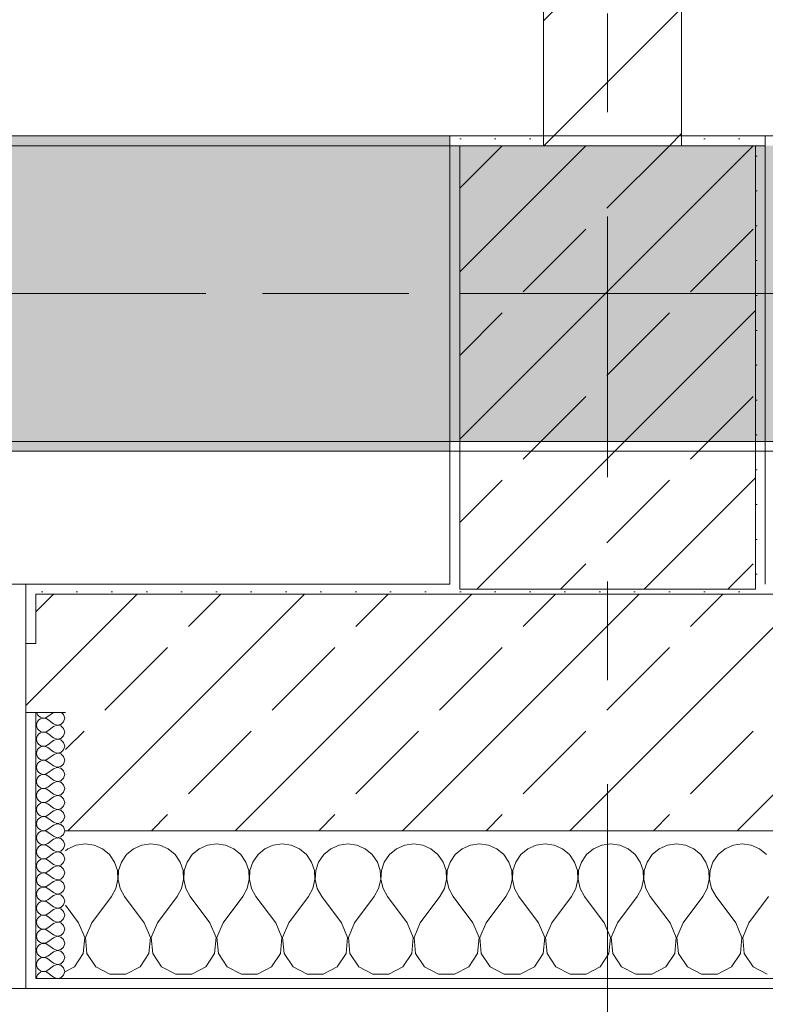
# Model space of a CAD drawing. Header units: metres. Extents: x -3.6 to 84.5, y -11 to 16.8.
# Tile 126 of 228: x 35.9 to 36.7, y -0.2 to 0.8. Entities that reach past the tile are written whole.
import ezdxf

# ---------------------------------------------------------------- set-up
doc = ezdxf.new("R2010")
doc.units = ezdxf.units.M
doc.header["$MEASUREMENT"] = 0
for name, pattern in [('Achse', [0.2, 0.1, -0.05, 0, -0.05]), ('Strichlinie doppelt', [0.546806, 0.264583, -0.105833, 0.070556, -0.105833]), ('Wipeout_Contour', [1, 0, -1])]:
    doc.linetypes.add(name, pattern=pattern)
for name, color, linetype in [('451 - Universal.Achsen Raster', 7, 'Continuous'), ('604 - Struktur.Wand Aussen', 7, 'Continuous'), ('605 - Struktur.Wand Innen', 7, 'Continuous'), ('607 - Struktur.Stütze', 7, 'Continuous'), ('608 - Struktur.Träger', 7, 'Continuous')]:
    doc.layers.add(name, color=color, linetype=linetype)
pattern_1 = [(45, (0, 0), (-0.08485281, 0.08485281), []), (45, (-0.04243, 0.04243), (-0.08485281, 0.08485281), [0.09, -0.03])]
pattern_2 = [(45, (0, 0), (-0.01767767, 0.01767767), [0, -0.025])]
pattern_3 = [(0, (0, 0), (0, 0.08660254), [0, -0.05]), (0, (0.025, 0.0433), (0, 0.08660254), [0, -0.05])]

# ---------------------------------------------------------------- blocks, each defined once
blk = doc.blocks.new('*X82')
at = {"layer": '604 - Struktur.Wand Aussen', "color": 7, "linetype": 'Continuous', "lineweight": 5}
for p, q in [((35.99089, -0.0096), (35.98248, -0.01331)), ((36, -0.00833), (35.99089, -0.0096)), ((36.00911, -0.0096), (36, -0.00833)), ((36.01752, -0.01331), (36.00911, -0.0096)), ((36.05756, -0.0096), (36.04914, -0.01331)), ((36.06667, -0.00833), (36.05756, -0.0096)), ((36.07578, -0.0096), (36.06667, -0.00833)), ((36.08419, -0.01331), (36.07578, -0.0096)), ((36.12422, -0.0096), (36.11581, -0.01331)), ((36.13333, -0.00833), (36.12422, -0.0096)), ((36.14244, -0.0096), (36.13333, -0.00833)), ((36.15086, -0.01331), (36.14244, -0.0096)), ((36.19089, -0.0096), (36.18248, -0.01331)), ((36.2, -0.00833), (36.19089, -0.0096)), ((36.20911, -0.0096), (36.2, -0.00833)), ((36.21752, -0.01331), (36.20911, -0.0096)), ((36.25756, -0.0096), (36.24914, -0.01331)), ((36.26667, -0.00833), (36.25756, -0.0096)), ((36.27578, -0.0096), (36.26667, -0.00833)), ((36.28419, -0.01331), (36.27578, -0.0096)), ((36.32422, -0.0096), (36.31581, -0.01331)), ((36.33333, -0.00833), (36.32422, -0.0096)), ((36.34244, -0.0096), (36.33333, -0.00833)), ((36.35086, -0.01331), (36.34244, -0.0096)), ((36.39089, -0.0096), (36.38248, -0.01331)), ((36.4, -0.00833), (36.39089, -0.0096)), ((36.40911, -0.0096), (36.4, -0.00833)), ((36.41752, -0.01331), (36.40911, -0.0096)), ((36.45756, -0.0096), (36.44914, -0.01331)), ((36.46667, -0.00833), (36.45756, -0.0096)), ((36.47578, -0.0096), (36.46667, -0.00833)), ((36.48419, -0.01331), (36.47578, -0.0096)), ((36.52422, -0.0096), (36.51581, -0.01331)), ((36.53333, -0.00833), (36.52422, -0.0096)), ((36.54244, -0.0096), (36.53333, -0.00833)), ((36.55086, -0.01331), (36.54244, -0.0096)), ((36.59089, -0.0096), (36.58248, -0.01331)), ((36.6, -0.00833), (36.59089, -0.0096)), ((36.60911, -0.0096), (36.6, -0.00833)), ((36.61752, -0.01331), (36.60911, -0.0096)), ((36.65756, -0.0096), (36.64914, -0.01331)), ((36.66667, -0.00833), (36.65756, -0.0096)), ((36.67578, -0.0096), (36.66667, -0.00833)), ((36.68419, -0.01331), (36.67578, -0.0096)), ((35.98248, -0.01331), (35.98, -0.01536)), ((36.02461, -0.01918), (36.01752, -0.01331)), ((36.02981, -0.02676), (36.02461, -0.01918)), ((36.04206, -0.01918), (36.03685, -0.02676)), ((36.04914, -0.01331), (36.04206, -0.01918)), ((36.09127, -0.01918), (36.08419, -0.01331)), ((36.09648, -0.02676), (36.09127, -0.01918)), ((36.10873, -0.01918), (36.10352, -0.02676)), ((36.11581, -0.01331), (36.10873, -0.01918)), ((36.15794, -0.01918), (36.15086, -0.01331)), ((36.16315, -0.02676), (36.15794, -0.01918)), ((36.17539, -0.01918), (36.17019, -0.02676)), ((36.18248, -0.01331), (36.17539, -0.01918)), ((36.22461, -0.01918), (36.21752, -0.01331)), ((36.22981, -0.02676), (36.22461, -0.01918)), ((36.24206, -0.01918), (36.23685, -0.02676)), ((36.24914, -0.01331), (36.24206, -0.01918)), ((36.29127, -0.01918), (36.28419, -0.01331)), ((36.29648, -0.02676), (36.29127, -0.01918)), ((36.30873, -0.01918), (36.30352, -0.02676)), ((36.31581, -0.01331), (36.30873, -0.01918)), ((36.35794, -0.01918), (36.35086, -0.01331)), ((36.36315, -0.02676), (36.35794, -0.01918)), ((36.37539, -0.01918), (36.37019, -0.02676)), ((36.38248, -0.01331), (36.37539, -0.01918)), ((36.42461, -0.01918), (36.41752, -0.01331)), ((36.42981, -0.02676), (36.42461, -0.01918)), ((36.44206, -0.01918), (36.43685, -0.02676)), ((36.44914, -0.01331), (36.44206, -0.01918)), ((36.49127, -0.01918), (36.48419, -0.01331)), ((36.49648, -0.02676), (36.49127, -0.01918)), ((36.50873, -0.01918), (36.50352, -0.02676)), ((36.51581, -0.01331), (36.50873, -0.01918)), ((36.55794, -0.01918), (36.55086, -0.01331)), ((36.56315, -0.02676), (36.55794, -0.01918)), ((36.57539, -0.01918), (36.57019, -0.02676)), ((36.58248, -0.01331), (36.57539, -0.01918)), ((36.62461, -0.01918), (36.61752, -0.01331)), ((36.62981, -0.02676), (36.62461, -0.01918)), ((36.64206, -0.01918), (36.63685, -0.02676)), ((36.64914, -0.01331), (36.64206, -0.01918)), ((36.69127, -0.01918), (36.68419, -0.01331)), ((36.03275, -0.03547), (36.02981, -0.02676)), ((36.03685, -0.02676), (36.03391, -0.03547)), ((36.09942, -0.03547), (36.09648, -0.02676)), ((36.10352, -0.02676), (36.10058, -0.03547)), ((36.16609, -0.03547), (36.16315, -0.02676)), ((36.17019, -0.02676), (36.16725, -0.03547)), ((36.23275, -0.03547), (36.22981, -0.02676)), ((36.23685, -0.02676), (36.23391, -0.03547)), ((36.29942, -0.03547), (36.29648, -0.02676)), ((36.30352, -0.02676), (36.30058, -0.03547)), ((36.36609, -0.03547), (36.36315, -0.02676)), ((36.37019, -0.02676), (36.36725, -0.03547)), ((36.43275, -0.03547), (36.42981, -0.02676)), ((36.43685, -0.02676), (36.43391, -0.03547)), ((36.49942, -0.03547), (36.49648, -0.02676)), ((36.50352, -0.02676), (36.50058, -0.03547)), ((36.56609, -0.03547), (36.56315, -0.02676)), ((36.57019, -0.02676), (36.56725, -0.03547)), ((36.63275, -0.03547), (36.62981, -0.02676)), ((36.63685, -0.02676), (36.63391, -0.03547)), ((36.0332, -0.04466), (36.03275, -0.03547)), ((36.03391, -0.03547), (36.03347, -0.04466)), ((36.09987, -0.04466), (36.09942, -0.03547)), ((36.10058, -0.03547), (36.10013, -0.04466)), ((36.16653, -0.04466), (36.16609, -0.03547)), ((36.16725, -0.03547), (36.1668, -0.04466)), ((36.2332, -0.04466), (36.23275, -0.03547)), ((36.23391, -0.03547), (36.23347, -0.04466)), ((36.29987, -0.04466), (36.29942, -0.03547)), ((36.30058, -0.03547), (36.30013, -0.04466)), ((36.36653, -0.04466), (36.36609, -0.03547)), ((36.36725, -0.03547), (36.3668, -0.04466)), ((36.4332, -0.04466), (36.43275, -0.03547)), ((36.43391, -0.03547), (36.43347, -0.04466)), ((36.49987, -0.04466), (36.49942, -0.03547)), ((36.50058, -0.03547), (36.50013, -0.04466)), ((36.56653, -0.04466), (36.56609, -0.03547)), ((36.56725, -0.03547), (36.5668, -0.04466)), ((36.6332, -0.04466), (36.63275, -0.03547)), ((36.63391, -0.03547), (36.63347, -0.04466)), ((36.03112, -0.05362), (36.0332, -0.04466)), ((36.03347, -0.04466), (36.03555, -0.05362)), ((36.09778, -0.05362), (36.09987, -0.04466)), ((36.10013, -0.04466), (36.10222, -0.05362)), ((36.16445, -0.05362), (36.16653, -0.04466)), ((36.1668, -0.04466), (36.16888, -0.05362)), ((36.23112, -0.05362), (36.2332, -0.04466)), ((36.23347, -0.04466), (36.23555, -0.05362)), ((36.29778, -0.05362), (36.29987, -0.04466)), ((36.30013, -0.04466), (36.30222, -0.05362)), ((36.36445, -0.05362), (36.36653, -0.04466)), ((36.3668, -0.04466), (36.36888, -0.05362)), ((36.43112, -0.05362), (36.4332, -0.04466)), ((36.43347, -0.04466), (36.43555, -0.05362)), ((36.49778, -0.05362), (36.49987, -0.04466)), ((36.50013, -0.04466), (36.50222, -0.05362)), ((36.56445, -0.05362), (36.56653, -0.04466)), ((36.5668, -0.04466), (36.56888, -0.05362)), ((36.63112, -0.05362), (36.6332, -0.04466)), ((36.63347, -0.04466), (36.63555, -0.05362)), ((36.02667, -0.06167), (36.03112, -0.05362)), ((36.03555, -0.05362), (36.04, -0.06167)), ((36.09333, -0.06167), (36.09778, -0.05362)), ((36.10222, -0.05362), (36.10667, -0.06167)), ((36.16, -0.06167), (36.16445, -0.05362)), ((36.16888, -0.05362), (36.17333, -0.06167)), ((36.22667, -0.06167), (36.23112, -0.05362)), ((36.23555, -0.05362), (36.24, -0.06167)), ((36.29333, -0.06167), (36.29778, -0.05362)), ((36.30222, -0.05362), (36.30667, -0.06167)), ((36.36, -0.06167), (36.36445, -0.05362)), ((36.36888, -0.05362), (36.37333, -0.06167)), ((36.42667, -0.06167), (36.43112, -0.05362)), ((36.43555, -0.05362), (36.44, -0.06167)), ((36.49333, -0.06167), (36.49778, -0.05362)), ((36.50222, -0.05362), (36.50667, -0.06167)), ((36.56, -0.06167), (36.56445, -0.05362)), ((36.56888, -0.05362), (36.57333, -0.06167)), ((36.62667, -0.06167), (36.63112, -0.05362)), ((36.63555, -0.05362), (36.64, -0.06167)), ((36.00667, -0.08833), (36.02667, -0.06167)), ((36.06, -0.08833), (36.04, -0.06167)), ((36.07333, -0.08833), (36.09333, -0.06167)), ((36.12667, -0.08833), (36.10667, -0.06167)), ((36.14, -0.08833), (36.16, -0.06167)), ((36.19333, -0.08833), (36.17333, -0.06167)), ((36.20667, -0.08833), (36.22667, -0.06167)), ((36.26, -0.08833), (36.24, -0.06167)), ((36.27333, -0.08833), (36.29333, -0.06167)), ((36.32667, -0.08833), (36.30667, -0.06167)), ((36.34, -0.08833), (36.36, -0.06167)), ((36.39333, -0.08833), (36.37333, -0.06167)), ((36.40667, -0.08833), (36.42667, -0.06167)), ((36.46, -0.08833), (36.44, -0.06167)), ((36.47333, -0.08833), (36.49333, -0.06167)), ((36.52667, -0.08833), (36.50667, -0.06167)), ((36.54, -0.08833), (36.56, -0.06167)), ((36.59333, -0.08833), (36.57333, -0.06167)), ((36.60667, -0.08833), (36.62667, -0.06167)), ((36.66, -0.08833), (36.64, -0.06167)), ((36.67333, -0.08833), (36.69333, -0.06167)), ((35.99333, -0.08833), (35.98, -0.07056)), ((35.99962, -0.1033), (35.99333, -0.08833)), ((36.00667, -0.08833), (36.00038, -0.1033)), ((36.06629, -0.1033), (36.06, -0.08833)), ((36.07333, -0.08833), (36.06705, -0.1033)), ((36.13295, -0.1033), (36.12667, -0.08833)), ((36.14, -0.08833), (36.13371, -0.1033)), ((36.19962, -0.1033), (36.19333, -0.08833)), ((36.20667, -0.08833), (36.20038, -0.1033)), ((36.26629, -0.1033), (36.26, -0.08833)), ((36.27333, -0.08833), (36.26705, -0.1033)), ((36.33295, -0.1033), (36.32667, -0.08833)), ((36.34, -0.08833), (36.33371, -0.1033)), ((36.39962, -0.1033), (36.39333, -0.08833)), ((36.40667, -0.08833), (36.40038, -0.1033)), ((36.46629, -0.1033), (36.46, -0.08833)), ((36.47333, -0.08833), (36.46705, -0.1033)), ((36.53295, -0.1033), (36.52667, -0.08833)), ((36.54, -0.08833), (36.53371, -0.1033)), ((36.59962, -0.1033), (36.59333, -0.08833)), ((36.60667, -0.08833), (36.60038, -0.1033)), ((36.66629, -0.1033), (36.66, -0.08833)), ((36.67333, -0.08833), (36.66705, -0.1033)), ((35.99808, -0.11947), (35.99962, -0.1033)), ((36.00038, -0.1033), (36.00192, -0.11947)), ((36.06475, -0.11947), (36.06629, -0.1033)), ((36.06705, -0.1033), (36.06858, -0.11947)), ((36.13142, -0.11947), (36.13295, -0.1033)), ((36.13371, -0.1033), (36.13525, -0.11947)), ((36.19808, -0.11947), (36.19962, -0.1033)), ((36.20038, -0.1033), (36.20192, -0.11947)), ((36.26475, -0.11947), (36.26629, -0.1033)), ((36.26705, -0.1033), (36.26858, -0.11947)), ((36.33142, -0.11947), (36.33295, -0.1033)), ((36.33371, -0.1033), (36.33525, -0.11947)), ((36.39808, -0.11947), (36.39962, -0.1033)), ((36.40038, -0.1033), (36.40192, -0.11947)), ((36.46475, -0.11947), (36.46629, -0.1033)), ((36.46705, -0.1033), (36.46858, -0.11947)), ((36.53142, -0.11947), (36.53295, -0.1033)), ((36.53371, -0.1033), (36.53525, -0.11947)), ((36.59808, -0.11947), (36.59962, -0.1033)), ((36.60038, -0.1033), (36.60192, -0.11947)), ((36.66475, -0.11947), (36.66629, -0.1033)), ((36.66705, -0.1033), (36.66858, -0.11947)), ((35.9891, -0.13299), (35.99808, -0.11947)), ((36.00192, -0.11947), (36.0109, -0.13299)), ((36.05576, -0.13299), (36.06475, -0.11947)), ((36.06858, -0.11947), (36.07757, -0.13299)), ((36.12243, -0.13299), (36.13142, -0.11947)), ((36.13525, -0.11947), (36.14424, -0.13299)), ((36.1891, -0.13299), (36.19808, -0.11947)), ((36.20192, -0.11947), (36.2109, -0.13299)), ((36.25576, -0.13299), (36.26475, -0.11947)), ((36.26858, -0.11947), (36.27757, -0.13299)), ((36.32243, -0.13299), (36.33142, -0.11947)), ((36.33525, -0.11947), (36.34424, -0.13299)), ((36.3891, -0.13299), (36.39808, -0.11947)), ((36.40192, -0.11947), (36.4109, -0.13299)), ((36.45576, -0.13299), (36.46475, -0.11947)), ((36.46858, -0.11947), (36.47757, -0.13299)), ((36.52243, -0.13299), (36.53142, -0.11947)), ((36.53525, -0.11947), (36.54424, -0.13299)), ((36.5891, -0.13299), (36.59808, -0.11947)), ((36.60192, -0.11947), (36.6109, -0.13299)), ((36.65576, -0.13299), (36.66475, -0.11947)), ((36.66858, -0.11947), (36.67757, -0.13299)), ((35.98, -0.13787), (35.9891, -0.13299)), ((36.0109, -0.13299), (36.02521, -0.14066)), ((36.04145, -0.14066), (36.05576, -0.13299)), ((36.07757, -0.13299), (36.09188, -0.14066)), ((36.10812, -0.14066), (36.12243, -0.13299)), ((36.14424, -0.13299), (36.15855, -0.14066)), ((36.17479, -0.14066), (36.1891, -0.13299)), ((36.2109, -0.13299), (36.22521, -0.14066)), ((36.24145, -0.14066), (36.25576, -0.13299)), ((36.27757, -0.13299), (36.29188, -0.14066)), ((36.30812, -0.14066), (36.32243, -0.13299)), ((36.34424, -0.13299), (36.35855, -0.14066)), ((36.37479, -0.14066), (36.3891, -0.13299)), ((36.4109, -0.13299), (36.42521, -0.14066)), ((36.44145, -0.14066), (36.45576, -0.13299)), ((36.47757, -0.13299), (36.49188, -0.14066)), ((36.50812, -0.14066), (36.52243, -0.13299)), ((36.54424, -0.13299), (36.55855, -0.14066)), ((36.57479, -0.14066), (36.5891, -0.13299)), ((36.6109, -0.13299), (36.62521, -0.14066)), ((36.64145, -0.14066), (36.65576, -0.13299)), ((36.67757, -0.13299), (36.69188, -0.14066)), ((36.02521, -0.14066), (36.04145, -0.14066)), ((36.09188, -0.14066), (36.10812, -0.14066)), ((36.15855, -0.14066), (36.17479, -0.14066)), ((36.22521, -0.14066), (36.24145, -0.14066)), ((36.29188, -0.14066), (36.30812, -0.14066)), ((36.35855, -0.14066), (36.37479, -0.14066)), ((36.42521, -0.14066), (36.44145, -0.14066)), ((36.49188, -0.14066), (36.50812, -0.14066)), ((36.55855, -0.14066), (36.57479, -0.14066)), ((36.62521, -0.14066), (36.64145, -0.14066))]:
    blk.add_line(p, q, dxfattribs=at)
blk = doc.blocks.new('*X97')
at = {"layer": '604 - Struktur.Wand Aussen', "color": 7, "linetype": 'Continuous', "lineweight": 5}
for p, q in [((35.95091, 0.125), (35.95099, 0.12448)), ((35.95099, 0.12448), (35.95178, 0.12267)), ((35.95178, 0.12267), (35.95304, 0.12116)), ((35.95304, 0.12116), (35.95466, 0.12004)), ((35.95466, 0.12004), (35.95653, 0.11941)), ((35.96042, 0.11976), (35.96214, 0.12071)), ((35.96786, 0.125), (35.96214, 0.12071)), ((35.97822, 0.12304), (35.97608, 0.125)), ((35.97929, 0.11929), (35.97822, 0.12304)), ((35.95099, 0.11409), (35.95071, 0.11214)), ((35.95071, 0.11214), (35.95099, 0.11019)), ((35.95178, 0.1159), (35.95099, 0.11409)), ((35.95099, 0.11019), (35.95178, 0.10839)), ((35.95304, 0.11742), (35.95178, 0.1159)), ((35.95466, 0.11853), (35.95304, 0.11742)), ((35.95653, 0.11916), (35.95466, 0.11853)), ((35.95653, 0.11941), (35.9585, 0.11931)), ((35.9585, 0.11926), (35.95653, 0.11916)), ((35.9585, 0.11931), (35.96042, 0.11976)), ((35.96042, 0.11881), (35.9585, 0.11926)), ((35.96214, 0.11786), (35.96042, 0.11881)), ((35.96786, 0.11357), (35.96214, 0.11786)), ((35.96786, 0.11071), (35.96214, 0.10643)), ((35.96786, 0.11357), (35.9715, 0.11217)), ((35.9715, 0.11211), (35.96786, 0.11071)), ((35.9715, 0.11217), (35.97534, 0.1129)), ((35.97534, 0.11139), (35.9715, 0.11211)), ((35.97534, 0.1129), (35.97822, 0.11553)), ((35.97822, 0.10876), (35.97534, 0.11139)), ((35.97822, 0.11553), (35.97929, 0.11929)), ((35.95178, 0.10161), (35.95099, 0.09981)), ((35.95178, 0.10839), (35.95304, 0.10687)), ((35.95304, 0.10313), (35.95178, 0.10161)), ((35.95304, 0.10687), (35.95466, 0.10575)), ((35.95466, 0.10425), (35.95304, 0.10313)), ((35.95466, 0.10575), (35.95653, 0.10512)), ((35.95653, 0.10488), (35.95466, 0.10425)), ((35.95653, 0.10512), (35.9585, 0.10503)), ((35.9585, 0.10497), (35.95653, 0.10488)), ((35.9585, 0.10503), (35.96042, 0.10547)), ((35.96042, 0.10453), (35.9585, 0.10497)), ((35.96042, 0.10547), (35.96214, 0.10643)), ((35.96214, 0.10357), (35.96042, 0.10453)), ((35.96786, 0.09929), (35.96214, 0.10357)), ((35.97534, 0.09861), (35.97822, 0.10124)), ((35.97929, 0.105), (35.97822, 0.10876)), ((35.97822, 0.10124), (35.97929, 0.105)), ((35.95099, 0.09981), (35.95071, 0.09786)), ((35.95071, 0.09786), (35.95099, 0.09591)), ((35.95099, 0.09591), (35.95178, 0.0941)), ((35.95178, 0.0941), (35.95304, 0.09258)), ((35.95304, 0.09258), (35.95466, 0.09147)), ((35.95466, 0.08996), (35.95304, 0.08884)), ((35.95466, 0.09147), (35.95653, 0.09084)), ((35.95653, 0.09059), (35.95466, 0.08996)), ((35.95653, 0.09084), (35.9585, 0.09074)), ((35.9585, 0.09069), (35.95653, 0.09059)), ((35.9585, 0.09074), (35.96042, 0.09119)), ((35.96042, 0.09024), (35.9585, 0.09069)), ((35.96042, 0.09119), (35.96214, 0.09214)), ((35.96214, 0.08929), (35.96042, 0.09024)), ((35.96786, 0.09643), (35.96214, 0.09214)), ((35.96786, 0.09929), (35.9715, 0.09789)), ((35.9715, 0.09783), (35.96786, 0.09643)), ((35.9715, 0.09789), (35.97534, 0.09861)), ((35.97534, 0.0971), (35.9715, 0.09783)), ((35.97822, 0.09447), (35.97534, 0.0971)), ((35.97929, 0.09071), (35.97822, 0.09447)), ((35.97822, 0.08696), (35.97929, 0.09071)), ((35.95099, 0.08552), (35.95071, 0.08357)), ((35.95071, 0.08357), (35.95099, 0.08162)), ((35.95178, 0.08733), (35.95099, 0.08552)), ((35.95099, 0.08162), (35.95178, 0.07982)), ((35.95304, 0.08884), (35.95178, 0.08733)), ((35.96786, 0.085), (35.96214, 0.08929)), ((35.96786, 0.08214), (35.96214, 0.07786)), ((35.96786, 0.085), (35.9715, 0.0836)), ((35.9715, 0.08354), (35.96786, 0.08214)), ((35.9715, 0.0836), (35.97534, 0.08433)), ((35.97534, 0.08282), (35.9715, 0.08354)), ((35.97534, 0.08433), (35.97822, 0.08696)), ((35.97822, 0.08018), (35.97534, 0.08282)), ((35.97929, 0.07643), (35.97822, 0.08018)), ((35.95099, 0.07124), (35.95071, 0.06929)), ((35.95178, 0.07304), (35.95099, 0.07124)), ((35.95178, 0.07982), (35.95304, 0.0783)), ((35.95304, 0.07456), (35.95178, 0.07304)), ((35.95304, 0.0783), (35.95466, 0.07718)), ((35.95466, 0.07567), (35.95304, 0.07456)), ((35.95466, 0.07718), (35.95653, 0.07655)), ((35.95653, 0.0763), (35.95466, 0.07567)), ((35.95653, 0.07655), (35.9585, 0.07646)), ((35.9585, 0.0764), (35.95653, 0.0763)), ((35.9585, 0.07646), (35.96042, 0.0769)), ((35.96042, 0.07595), (35.9585, 0.0764)), ((35.96042, 0.0769), (35.96214, 0.07786)), ((35.96214, 0.075), (35.96042, 0.07595)), ((35.96786, 0.07071), (35.96214, 0.075)), ((35.96786, 0.07071), (35.9715, 0.06931)), ((35.9715, 0.06931), (35.97534, 0.07004)), ((35.97534, 0.07004), (35.97822, 0.07267)), ((35.97822, 0.07267), (35.97929, 0.07643)), ((35.95071, 0.06929), (35.95099, 0.06733)), ((35.95099, 0.06733), (35.95178, 0.06553)), ((35.95178, 0.06553), (35.95304, 0.06401)), ((35.95304, 0.06027), (35.95178, 0.05876)), ((35.95304, 0.06401), (35.95466, 0.0629)), ((35.95466, 0.06139), (35.95304, 0.06027)), ((35.95466, 0.0629), (35.95653, 0.06227)), ((35.95653, 0.06202), (35.95466, 0.06139)), ((35.95653, 0.06227), (35.9585, 0.06217)), ((35.9585, 0.06211), (35.95653, 0.06202)), ((35.9585, 0.06217), (35.96042, 0.06262)), ((35.96042, 0.06167), (35.9585, 0.06211)), ((35.96042, 0.06262), (35.96214, 0.06357)), ((35.96214, 0.06071), (35.96042, 0.06167)), ((35.96786, 0.06786), (35.96214, 0.06357)), ((35.96786, 0.05643), (35.96214, 0.06071)), ((35.9715, 0.06926), (35.96786, 0.06786)), ((35.97534, 0.06853), (35.9715, 0.06926)), ((35.97822, 0.0659), (35.97534, 0.06853)), ((35.97929, 0.06214), (35.97822, 0.0659)), ((35.97822, 0.05839), (35.97929, 0.06214)), ((35.95099, 0.05695), (35.95071, 0.055)), ((35.95071, 0.055), (35.95099, 0.05305)), ((35.95178, 0.05876), (35.95099, 0.05695)), ((35.95099, 0.05305), (35.95178, 0.05124)), ((35.95178, 0.05124), (35.95304, 0.04973)), ((35.96786, 0.05357), (35.96214, 0.04929)), ((35.96786, 0.05643), (35.9715, 0.05503)), ((35.9715, 0.05497), (35.96786, 0.05357)), ((35.9715, 0.05503), (35.97534, 0.05575)), ((35.97534, 0.05425), (35.9715, 0.05497)), ((35.97534, 0.05575), (35.97822, 0.05839)), ((35.97822, 0.05161), (35.97534, 0.05425)), ((35.97929, 0.04786), (35.97822, 0.05161)), ((35.95099, 0.04267), (35.95071, 0.04071)), ((35.95071, 0.04071), (35.95099, 0.03876)), ((35.95178, 0.04447), (35.95099, 0.04267)), ((35.95304, 0.04599), (35.95178, 0.04447)), ((35.95304, 0.04973), (35.95466, 0.04861)), ((35.95466, 0.0471), (35.95304, 0.04599)), ((35.95466, 0.04861), (35.95653, 0.04798)), ((35.95653, 0.04773), (35.95466, 0.0471)), ((35.95653, 0.04798), (35.9585, 0.04789)), ((35.9585, 0.04783), (35.95653, 0.04773)), ((35.9585, 0.04789), (35.96042, 0.04833)), ((35.96042, 0.04738), (35.9585, 0.04783)), ((35.96042, 0.04833), (35.96214, 0.04929)), ((35.96214, 0.04643), (35.96042, 0.04738)), ((35.96786, 0.04214), (35.96214, 0.04643)), ((35.96786, 0.04214), (35.9715, 0.04074)), ((35.9715, 0.04069), (35.96786, 0.03929)), ((35.9715, 0.04074), (35.97534, 0.04147)), ((35.97534, 0.03996), (35.9715, 0.04069)), ((35.97534, 0.04147), (35.97822, 0.0441)), ((35.97822, 0.03733), (35.97534, 0.03996)), ((35.97822, 0.0441), (35.97929, 0.04786)), ((35.95099, 0.03876), (35.95178, 0.03696)), ((35.95178, 0.03018), (35.95099, 0.02838)), ((35.95178, 0.03696), (35.95304, 0.03544)), ((35.95304, 0.0317), (35.95178, 0.03018)), ((35.95304, 0.03544), (35.95466, 0.03433)), ((35.95466, 0.03282), (35.95304, 0.0317)), ((35.95466, 0.03433), (35.95653, 0.0337)), ((35.95653, 0.03345), (35.95466, 0.03282)), ((35.95653, 0.0337), (35.9585, 0.0336)), ((35.9585, 0.03354), (35.95653, 0.03345)), ((35.9585, 0.0336), (35.96042, 0.03405)), ((35.96042, 0.0331), (35.9585, 0.03354)), ((35.96042, 0.03405), (35.96214, 0.035)), ((35.96214, 0.03214), (35.96042, 0.0331)), ((35.96786, 0.03929), (35.96214, 0.035)), ((35.96786, 0.02786), (35.96214, 0.03214)), ((35.97929, 0.03357), (35.97822, 0.03733)), ((35.97822, 0.02982), (35.97929, 0.03357)), ((35.95099, 0.02838), (35.95071, 0.02643)), ((35.95071, 0.02643), (35.95099, 0.02448)), ((35.95099, 0.02448), (35.95178, 0.02267)), ((35.95178, 0.02267), (35.95304, 0.02116)), ((35.95304, 0.02116), (35.95466, 0.02004)), ((35.95466, 0.02004), (35.95653, 0.01941)), ((35.96042, 0.01976), (35.96214, 0.02071)), ((35.96786, 0.025), (35.96214, 0.02071)), ((35.96786, 0.02786), (35.9715, 0.02646)), ((35.9715, 0.0264), (35.96786, 0.025)), ((35.9715, 0.02646), (35.97534, 0.02718)), ((35.97534, 0.02567), (35.9715, 0.0264)), ((35.97534, 0.02718), (35.97822, 0.02982)), ((35.97822, 0.02304), (35.97534, 0.02567)), ((35.97929, 0.01929), (35.97822, 0.02304)), ((35.95099, 0.01409), (35.95071, 0.01214)), ((35.95071, 0.01214), (35.95099, 0.01019)), ((35.95178, 0.0159), (35.95099, 0.01409)), ((35.95099, 0.01019), (35.95178, 0.00839)), ((35.95304, 0.01742), (35.95178, 0.0159)), ((35.95466, 0.01853), (35.95304, 0.01742)), ((35.95653, 0.01916), (35.95466, 0.01853)), ((35.95653, 0.01941), (35.9585, 0.01931)), ((35.9585, 0.01926), (35.95653, 0.01916)), ((35.9585, 0.01931), (35.96042, 0.01976)), ((35.96042, 0.01881), (35.9585, 0.01926)), ((35.96214, 0.01786), (35.96042, 0.01881)), ((35.96786, 0.01357), (35.96214, 0.01786)), ((35.96786, 0.01071), (35.96214, 0.00643)), ((35.96786, 0.01357), (35.9715, 0.01217)), ((35.9715, 0.01211), (35.96786, 0.01071)), ((35.9715, 0.01217), (35.97534, 0.0129)), ((35.97534, 0.01139), (35.9715, 0.01211)), ((35.97534, 0.0129), (35.97822, 0.01553)), ((35.97822, 0.00876), (35.97534, 0.01139)), ((35.97822, 0.01553), (35.97929, 0.01929)), ((35.95178, 0.00161), (35.95099, -0.00019)), ((35.95178, 0.00839), (35.95304, 0.00687)), ((35.95304, 0.00313), (35.95178, 0.00161)), ((35.95304, 0.00687), (35.95466, 0.00575)), ((35.95466, 0.00425), (35.95304, 0.00313)), ((35.95466, 0.00575), (35.95653, 0.00512)), ((35.95653, 0.00488), (35.95466, 0.00425)), ((35.95653, 0.00512), (35.9585, 0.00503)), ((35.9585, 0.00497), (35.95653, 0.00488)), ((35.9585, 0.00503), (35.96042, 0.00547)), ((35.96042, 0.00453), (35.9585, 0.00497)), ((35.96042, 0.00547), (35.96214, 0.00643)), ((35.96214, 0.00357), (35.96042, 0.00453)), ((35.96786, -0.00071), (35.96214, 0.00357)), ((35.97534, -0.00139), (35.97822, 0.00124)), ((35.97929, 0.005), (35.97822, 0.00876)), ((35.97822, 0.00124), (35.97929, 0.005)), ((35.95099, -0.00019), (35.95071, -0.00214)), ((35.95071, -0.00214), (35.95099, -0.00409)), ((35.95099, -0.00409), (35.95178, -0.0059)), ((35.95178, -0.0059), (35.95304, -0.00742)), ((35.95304, -0.00742), (35.95466, -0.00853)), ((35.95466, -0.00853), (35.95653, -0.00916)), ((35.95653, -0.00941), (35.95466, -0.01004)), ((35.95653, -0.00916), (35.9585, -0.00926)), ((35.9585, -0.00931), (35.95653, -0.00941)), ((35.9585, -0.00926), (35.96042, -0.00881)), ((35.96042, -0.00976), (35.9585, -0.00931)), ((35.96042, -0.00881), (35.96214, -0.00786)), ((35.96214, -0.01071), (35.96042, -0.00976)), ((35.96786, -0.00357), (35.96214, -0.00786)), ((35.96786, -0.00071), (35.9715, -0.00211)), ((35.9715, -0.00217), (35.96786, -0.00357)), ((35.9715, -0.00211), (35.97534, -0.00139)), ((35.97534, -0.0029), (35.9715, -0.00217)), ((35.97822, -0.00553), (35.97534, -0.0029)), ((35.97929, -0.00929), (35.97822, -0.00553)), ((35.97822, -0.01304), (35.97929, -0.00929)), ((35.95099, -0.01448), (35.95071, -0.01643)), ((35.95071, -0.01643), (35.95099, -0.01838)), ((35.95178, -0.01267), (35.95099, -0.01448)), ((35.95099, -0.01838), (35.95178, -0.02018)), ((35.95304, -0.01116), (35.95178, -0.01267)), ((35.95466, -0.01004), (35.95304, -0.01116)), ((35.96786, -0.015), (35.96214, -0.01071)), ((35.96786, -0.01786), (35.96214, -0.02214)), ((35.96786, -0.015), (35.9715, -0.0164)), ((35.9715, -0.01646), (35.96786, -0.01786)), ((35.9715, -0.0164), (35.97534, -0.01567)), ((35.97534, -0.01718), (35.9715, -0.01646)), ((35.97534, -0.01567), (35.97822, -0.01304)), ((35.97822, -0.01982), (35.97534, -0.01718)), ((35.97929, -0.02357), (35.97822, -0.01982)), ((35.95099, -0.02876), (35.95071, -0.03071)), ((35.95178, -0.02696), (35.95099, -0.02876)), ((35.95178, -0.02018), (35.95304, -0.0217)), ((35.95304, -0.02544), (35.95178, -0.02696)), ((35.95304, -0.0217), (35.95466, -0.02282)), ((35.95466, -0.02433), (35.95304, -0.02544)), ((35.95466, -0.02282), (35.95653, -0.02345)), ((35.95653, -0.0237), (35.95466, -0.02433)), ((35.95653, -0.02345), (35.9585, -0.02354)), ((35.9585, -0.0236), (35.95653, -0.0237)), ((35.9585, -0.02354), (35.96042, -0.0231)), ((35.96042, -0.02405), (35.9585, -0.0236)), ((35.96042, -0.0231), (35.96214, -0.02214)), ((35.96214, -0.025), (35.96042, -0.02405)), ((35.96786, -0.02929), (35.96214, -0.025)), ((35.96786, -0.02929), (35.9715, -0.03069)), ((35.9715, -0.03069), (35.97534, -0.02996)), ((35.97534, -0.02996), (35.97822, -0.02733)), ((35.97822, -0.02733), (35.97929, -0.02357)), ((35.95071, -0.03071), (35.95099, -0.03267)), ((35.95099, -0.03267), (35.95178, -0.03447)), ((35.95178, -0.03447), (35.95304, -0.03599)), ((35.95304, -0.03973), (35.95178, -0.04124)), ((35.95304, -0.03599), (35.95466, -0.0371)), ((35.95466, -0.03861), (35.95304, -0.03973)), ((35.95466, -0.0371), (35.95653, -0.03773)), ((35.95653, -0.03798), (35.95466, -0.03861)), ((35.95653, -0.03773), (35.9585, -0.03783)), ((35.9585, -0.03789), (35.95653, -0.03798)), ((35.9585, -0.03783), (35.96042, -0.03738)), ((35.96042, -0.03833), (35.9585, -0.03789)), ((35.96042, -0.03738), (35.96214, -0.03643)), ((35.96214, -0.03929), (35.96042, -0.03833)), ((35.96786, -0.03214), (35.96214, -0.03643)), ((35.96786, -0.04357), (35.96214, -0.03929)), ((35.9715, -0.03074), (35.96786, -0.03214)), ((35.97534, -0.03147), (35.9715, -0.03074)), ((35.97822, -0.0341), (35.97534, -0.03147)), ((35.97929, -0.03786), (35.97822, -0.0341)), ((35.97822, -0.04161), (35.97929, -0.03786)), ((35.95099, -0.04305), (35.95071, -0.045)), ((35.95071, -0.045), (35.95099, -0.04695)), ((35.95178, -0.04124), (35.95099, -0.04305)), ((35.95099, -0.04695), (35.95178, -0.04876)), ((35.95178, -0.04876), (35.95304, -0.05027)), ((35.96786, -0.04643), (35.96214, -0.05071)), ((35.96786, -0.04357), (35.9715, -0.04497)), ((35.9715, -0.04503), (35.96786, -0.04643)), ((35.9715, -0.04497), (35.97534, -0.04425)), ((35.97534, -0.04575), (35.9715, -0.04503)), ((35.97534, -0.04425), (35.97822, -0.04161)), ((35.97822, -0.04839), (35.97534, -0.04575)), ((35.97929, -0.05214), (35.97822, -0.04839)), ((35.95099, -0.05733), (35.95071, -0.05929)), ((35.95071, -0.05929), (35.95099, -0.06124)), ((35.95178, -0.05553), (35.95099, -0.05733)), ((35.95304, -0.05401), (35.95178, -0.05553)), ((35.95304, -0.05027), (35.95466, -0.05139)), ((35.95466, -0.0529), (35.95304, -0.05401)), ((35.95466, -0.05139), (35.95653, -0.05202)), ((35.95653, -0.05227), (35.95466, -0.0529)), ((35.95653, -0.05202), (35.9585, -0.05211)), ((35.9585, -0.05217), (35.95653, -0.05227)), ((35.9585, -0.05211), (35.96042, -0.05167)), ((35.96042, -0.05262), (35.9585, -0.05217)), ((35.96042, -0.05167), (35.96214, -0.05071)), ((35.96214, -0.05357), (35.96042, -0.05262)), ((35.96786, -0.05786), (35.96214, -0.05357)), ((35.96786, -0.05786), (35.9715, -0.05926)), ((35.9715, -0.05931), (35.96786, -0.06071)), ((35.9715, -0.05926), (35.97534, -0.05853)), ((35.97534, -0.06004), (35.9715, -0.05931)), ((35.97534, -0.05853), (35.97822, -0.0559)), ((35.97822, -0.0559), (35.97929, -0.05214)), ((35.95099, -0.06124), (35.95178, -0.06304)), ((35.95178, -0.06982), (35.95099, -0.07162)), ((35.95178, -0.06304), (35.95304, -0.06456)), ((35.95304, -0.0683), (35.95178, -0.06982)), ((35.95304, -0.06456), (35.95466, -0.06567)), ((35.95466, -0.06718), (35.95304, -0.0683)), ((35.95466, -0.06567), (35.95653, -0.0663)), ((35.95653, -0.06655), (35.95466, -0.06718)), ((35.95653, -0.0663), (35.9585, -0.0664)), ((35.9585, -0.06646), (35.95653, -0.06655)), ((35.9585, -0.0664), (35.96042, -0.06595)), ((35.96042, -0.0669), (35.9585, -0.06646)), ((35.96042, -0.06595), (35.96214, -0.065)), ((35.96214, -0.06786), (35.96042, -0.0669)), ((35.96786, -0.06071), (35.96214, -0.065)), ((35.96786, -0.07214), (35.96214, -0.06786)), ((35.97822, -0.06267), (35.97534, -0.06004)), ((35.97929, -0.06643), (35.97822, -0.06267)), ((35.97822, -0.07018), (35.97929, -0.06643)), ((35.95099, -0.07162), (35.95071, -0.07357)), ((35.95071, -0.07357), (35.95099, -0.07552)), ((35.95099, -0.07552), (35.95178, -0.07733)), ((35.95178, -0.07733), (35.95304, -0.07884)), ((35.95304, -0.07884), (35.95466, -0.07996)), ((35.96042, -0.08024), (35.96214, -0.07929)), ((35.96786, -0.075), (35.96214, -0.07929)), ((35.96786, -0.07214), (35.9715, -0.07354)), ((35.9715, -0.0736), (35.96786, -0.075)), ((35.9715, -0.07354), (35.97534, -0.07282)), ((35.97534, -0.07433), (35.9715, -0.0736)), ((35.97534, -0.07282), (35.97822, -0.07018)), ((35.97822, -0.07696), (35.97534, -0.07433)), ((35.97929, -0.08071), (35.97822, -0.07696)), ((35.95099, -0.08591), (35.95071, -0.08786)), ((35.95071, -0.08786), (35.95099, -0.08981)), ((35.95178, -0.0841), (35.95099, -0.08591)), ((35.95099, -0.08981), (35.95178, -0.09161)), ((35.95304, -0.08258), (35.95178, -0.0841)), ((35.95466, -0.08147), (35.95304, -0.08258)), ((35.95466, -0.07996), (35.95653, -0.08059)), ((35.95653, -0.08084), (35.95466, -0.08147)), ((35.95653, -0.08059), (35.9585, -0.08069)), ((35.9585, -0.08074), (35.95653, -0.08084)), ((35.9585, -0.08069), (35.96042, -0.08024)), ((35.96042, -0.08119), (35.9585, -0.08074)), ((35.96214, -0.08214), (35.96042, -0.08119)), ((35.96786, -0.08643), (35.96214, -0.08214)), ((35.96786, -0.08929), (35.96214, -0.09357)), ((35.96786, -0.08643), (35.9715, -0.08783)), ((35.9715, -0.08789), (35.96786, -0.08929)), ((35.9715, -0.08783), (35.97534, -0.0871)), ((35.97534, -0.08861), (35.9715, -0.08789)), ((35.97534, -0.0871), (35.97822, -0.08447)), ((35.97822, -0.09124), (35.97534, -0.08861)), ((35.97822, -0.08447), (35.97929, -0.08071)), ((35.95178, -0.09839), (35.95099, -0.10019)), ((35.95178, -0.09161), (35.95304, -0.09313)), ((35.95304, -0.09687), (35.95178, -0.09839)), ((35.95304, -0.09313), (35.95466, -0.09425)), ((35.95466, -0.09575), (35.95304, -0.09687)), ((35.95466, -0.09425), (35.95653, -0.09488)), ((35.95653, -0.09512), (35.95466, -0.09575)), ((35.95653, -0.09488), (35.9585, -0.09497)), ((35.9585, -0.09503), (35.95653, -0.09512)), ((35.9585, -0.09497), (35.96042, -0.09453)), ((35.96042, -0.09547), (35.9585, -0.09503)), ((35.96042, -0.09453), (35.96214, -0.09357)), ((35.96214, -0.09643), (35.96042, -0.09547)), ((35.96786, -0.10071), (35.96214, -0.09643)), ((35.97534, -0.10139), (35.97822, -0.09876)), ((35.97929, -0.095), (35.97822, -0.09124)), ((35.97822, -0.09876), (35.97929, -0.095)), ((35.95099, -0.10019), (35.95071, -0.10214)), ((35.95071, -0.10214), (35.95099, -0.10409)), ((35.95099, -0.10409), (35.95178, -0.1059)), ((35.95178, -0.1059), (35.95304, -0.10742)), ((35.95304, -0.10742), (35.95466, -0.10853)), ((35.95466, -0.10853), (35.95653, -0.10916)), ((35.95653, -0.10941), (35.95466, -0.11004)), ((35.95653, -0.10916), (35.9585, -0.10926)), ((35.9585, -0.10931), (35.95653, -0.10941)), ((35.9585, -0.10926), (35.96042, -0.10881)), ((35.96042, -0.10976), (35.9585, -0.10931)), ((35.96042, -0.10881), (35.96214, -0.10786)), ((35.96214, -0.11071), (35.96042, -0.10976)), ((35.96786, -0.10357), (35.96214, -0.10786)), ((35.96786, -0.10071), (35.9715, -0.10211)), ((35.9715, -0.10217), (35.96786, -0.10357)), ((35.9715, -0.10211), (35.97534, -0.10139)), ((35.97534, -0.1029), (35.9715, -0.10217)), ((35.97822, -0.10553), (35.97534, -0.1029)), ((35.97929, -0.10929), (35.97822, -0.10553)), ((35.97822, -0.11304), (35.97929, -0.10929)), ((35.95099, -0.11448), (35.95071, -0.11643)), ((35.95071, -0.11643), (35.95099, -0.11838)), ((35.95178, -0.11267), (35.95099, -0.11448)), ((35.95099, -0.11838), (35.95178, -0.12018)), ((35.95304, -0.11116), (35.95178, -0.11267)), ((35.95466, -0.11004), (35.95304, -0.11116)), ((35.96786, -0.115), (35.96214, -0.11071)), ((35.96786, -0.11786), (35.96214, -0.12214)), ((35.96786, -0.115), (35.9715, -0.1164)), ((35.9715, -0.11646), (35.96786, -0.11786)), ((35.9715, -0.1164), (35.97534, -0.11567)), ((35.97534, -0.11718), (35.9715, -0.11646)), ((35.97534, -0.11567), (35.97822, -0.11304)), ((35.97822, -0.11982), (35.97534, -0.11718)), ((35.97929, -0.12357), (35.97822, -0.11982)), ((35.95099, -0.12876), (35.95071, -0.13071)), ((35.95178, -0.12696), (35.95099, -0.12876)), ((35.95178, -0.12018), (35.95304, -0.1217)), ((35.95304, -0.12544), (35.95178, -0.12696)), ((35.95304, -0.1217), (35.95466, -0.12282)), ((35.95466, -0.12433), (35.95304, -0.12544)), ((35.95466, -0.12282), (35.95653, -0.12345)), ((35.95653, -0.1237), (35.95466, -0.12433)), ((35.95653, -0.12345), (35.9585, -0.12354)), ((35.9585, -0.1236), (35.95653, -0.1237)), ((35.9585, -0.12354), (35.96042, -0.1231)), ((35.96042, -0.12405), (35.9585, -0.1236)), ((35.96042, -0.1231), (35.96214, -0.12214)), ((35.96214, -0.125), (35.96042, -0.12405)), ((35.96786, -0.12929), (35.96214, -0.125)), ((35.96786, -0.12929), (35.9715, -0.13069)), ((35.97534, -0.12996), (35.97822, -0.12733)), ((35.97822, -0.12733), (35.97929, -0.12357)), ((35.95071, -0.13071), (35.95099, -0.13267)), ((35.95099, -0.13267), (35.95178, -0.13447)), ((35.95178, -0.13447), (35.95304, -0.13599)), ((35.95304, -0.13973), (35.95178, -0.14124)), ((35.95304, -0.13599), (35.95466, -0.1371)), ((35.95466, -0.13861), (35.95304, -0.13973)), ((35.95466, -0.1371), (35.95653, -0.13773)), ((35.95653, -0.13798), (35.95466, -0.13861)), ((35.95653, -0.13773), (35.9585, -0.13783)), ((35.9585, -0.13789), (35.95653, -0.13798)), ((35.9585, -0.13783), (35.96042, -0.13738)), ((35.96042, -0.13833), (35.9585, -0.13789)), ((35.96042, -0.13738), (35.96214, -0.13643)), ((35.96214, -0.13929), (35.96042, -0.13833)), ((35.96786, -0.13214), (35.96214, -0.13643)), ((35.96786, -0.14357), (35.96214, -0.13929)), ((35.9715, -0.13074), (35.96786, -0.13214)), ((35.9715, -0.13069), (35.97534, -0.12996)), ((35.97534, -0.13147), (35.9715, -0.13074)), ((35.97822, -0.1341), (35.97534, -0.13147)), ((35.97929, -0.13786), (35.97822, -0.1341)), ((35.97822, -0.14161), (35.97929, -0.13786)), ((35.95099, -0.14305), (35.95071, -0.145)), ((35.95178, -0.14124), (35.95099, -0.14305)), ((35.96786, -0.14357), (35.9715, -0.14497)), ((35.9715, -0.14497), (35.97534, -0.14425)), ((35.97534, -0.14425), (35.97822, -0.14161))]:
    blk.add_line(p, q, dxfattribs=at)

msp = doc.modelspace()

# ---------------------------------------------------------------- hatches: boundary and pattern name
at = {"layer": '604 - Struktur.Wand Aussen', "linetype": 'Continuous', "lineweight": 0, "true_color": 0x000000}
h = msp.add_hatch(dxfattribs=at)
h.set_pattern_fill('Gips_0001', color=18, style=0, pattern_type=2)
h.set_pattern_definition(pattern_2)
h.paths.add_polyline_path([(35.94, 0.255), (35.94, 0.195), (35.95, 0.195), (35.95, 0.255)])
h = msp.add_hatch(dxfattribs=at)
h.set_pattern_fill('Gips_0001', color=18, style=0, pattern_type=2)
h.set_pattern_definition(pattern_2)
h.paths.add_polyline_path([(35.95, 0.255), (35.95, 0.245), (36.36999, 0.245), (36.36999, 0.255)])
h = msp.add_hatch(dxfattribs=at)
h.set_pattern_fill('Beton__Stahlbeton_0001', color=18, style=0, pattern_type=2)
h.set_pattern_definition(pattern_1)
h.paths.add_polyline_path([(35.94, 0.125), (35.95, 0.125), (35.98, 0.125), (35.98, 0.005), (37.1, 0.005), (37.1, 0.125), (37.13, 0.125), (37.14, 0.125), (37.14, 0.195), (37.13, 0.195), (37.13, 0.245), (35.95, 0.245), (35.95, 0.195), (35.94, 0.195)])
h = msp.add_hatch(dxfattribs=at)
h.set_pattern_fill('Verputz_0001', color=18, style=0, pattern_type=2)
h.set_pattern_definition(pattern_3)
h.paths.add_polyline_path([(35.95, 0.125), (35.94, 0.125), (35.94, -0.155), (35.95, -0.155)])
h = msp.add_hatch(dxfattribs=at)
h.set_pattern_fill('Verputz_0001', color=18, style=0, pattern_type=2)
h.set_pattern_definition(pattern_3)
h.paths.add_polyline_path([(35.95, -0.145), (35.95, -0.155), (37.13, -0.155), (37.13, -0.145)])
at = {"layer": '607 - Struktur.Stütze', "linetype": 'Continuous', "lineweight": 0, "true_color": 0x000000}
h = msp.add_hatch(dxfattribs=at)
h.set_pattern_fill('Gips_0001', color=18, style=0, pattern_type=2)
h.set_pattern_definition(pattern_2)
h.paths.add_polyline_path([(36.36999, 0.70998), (36.36999, 0.255), (36.37999, 0.255), (36.37999, 0.69998), (36.465, 0.69998), (36.465, 0.70998)])
h = msp.add_hatch(dxfattribs=at)
h.set_pattern_fill('Gips_0001', color=18, style=0, pattern_type=2)
h.set_pattern_definition(pattern_2)
h.paths.add_polyline_path([(36.605, 0.69998), (36.67999, 0.69998), (36.67999, 0.255), (36.68999, 0.255), (36.68999, 0.70998), (36.605, 0.70998)])
h = msp.add_hatch(dxfattribs=at)
h.set_pattern_fill('Beton__Stahlbeton_0001', color=18, style=0, pattern_type=2)
h.set_pattern_definition(pattern_1)
h.paths.add_polyline_path([(36.37999, 0.24998), (36.67999, 0.24998), (36.67999, 0.69998), (36.37999, 0.69998)])
h = msp.add_hatch(dxfattribs=at)
h.set_pattern_fill('Gips_0001', color=18, style=0, pattern_type=2)
h.set_pattern_definition(pattern_2)
h.paths.add_polyline_path([(36.36999, 0.255), (36.36999, 0.245), (36.68999, 0.245), (36.68999, 0.255), (36.67999, 0.255), (36.67999, 0.24998), (36.37999, 0.24998), (36.37999, 0.255)])
at = {"layer": '608 - Struktur.Träger', "linetype": 'Continuous', "lineweight": 0, "true_color": 0x000000}
h = msp.add_hatch(dxfattribs=at)
h.set_pattern_fill('Gips_0001', color=18, style=0, pattern_type=2)
h.set_pattern_definition(pattern_2)
h.paths.add_polyline_path([(33.08999, 0.70998), (33.08999, 0.69998), (36.36999, 0.69998), (36.36999, 0.70998)])
h = msp.add_hatch(dxfattribs=at)
h.set_pattern_fill('Gips_0001', color=18, style=0, pattern_type=2)
h.set_pattern_definition(pattern_2)
h.paths.add_polyline_path([(36.36999, 0.39998), (33.08999, 0.39998), (33.08999, 0.38998), (36.36999, 0.38998)])

# ---------------------------------------------------------------- linework, layer by layer
at = {"layer": '451 - Universal.Achsen Raster', "color": 160, "linetype": 'Strichlinie doppelt', "lineweight": 9, "true_color": 0x3232ff}
msp.add_line((64.93503, 0.54998), (-3.175, 0.54998), dxfattribs=at)
at = {"layer": '604 - Struktur.Wand Aussen', "color": 7, "linetype": 'Continuous', "lineweight": 13}
for p, q in [((35.94, 0.255), (33.54, 0.255)), ((37.13, 0.245), (35.95, 0.245)), ((35.95, 0.245), (35.95, 0.195)), ((35.94, 0.125), (35.94, 0.195)), ((35.98, 0.005), (37.1, 0.005)), ((33.54, -0.155), (35.94, -0.155))]:
    msp.add_line(p, q, dxfattribs=at)
at = {"layer": '604 - Struktur.Wand Aussen', "color": 7, "linetype": 'Continuous', "lineweight": 5}
for p, q in [((35.94, 0.245), (35.94, 0.255)), ((35.95, 0.255), (35.94, 0.255)), ((35.94, 0.195), (35.94, 0.245)), ((35.95, 0.195), (35.94, 0.195)), ((35.94, 0.005), (35.94, 0.125)), ((35.95, 0.125), (35.94, 0.125)), ((35.98, 0.125), (35.95, 0.125)), ((35.95, 0.125), (35.95, -0.145)), ((35.95, -0.145), (35.95, 0.125)), ((35.94, -0.005), (35.94, 0.005)), ((35.94, -0.145), (35.94, -0.005)), ((35.94, -0.155), (35.94, -0.145)), ((35.98, -0.145), (35.95, -0.145)), ((35.98, -0.145), (37.1, -0.145)), ((35.95, -0.155), (35.94, -0.155))]:
    msp.add_line(p, q, dxfattribs=at)
at = {"layer": '604 - Struktur.Wand Aussen', "color": 7, "linetype": 'Continuous', "lineweight": 5, "flags": 128}
for points in [[(36.36999, 0.255), (35.95, 0.255)], [(35.95, -0.155), (37.13, -0.155)]]:
    msp.add_lwpolyline(points, dxfattribs=at)
at = {"layer": '607 - Struktur.Stütze', "color": 7, "linetype": 'Continuous', "lineweight": 5, "flags": 128}
for points in [[(36.465, 0.70998), (36.36999, 0.70998), (36.36999, 0.255)], [(36.68999, 0.255), (36.68999, 0.70998), (36.605, 0.70998)]]:
    msp.add_lwpolyline(points, dxfattribs=at)
at = {"layer": '607 - Struktur.Stütze', "color": 7, "linetype": 'Continuous', "lineweight": 13, "flags": 128}
msp.add_lwpolyline([(36.37999, 0.24998), (36.67999, 0.24998), (36.67999, 0.69998), (36.37999, 0.69998)], close=True, dxfattribs=at)
at = {"layer": '608 - Struktur.Träger', "color": 7, "linetype": 'Continuous', "lineweight": 5}
for p, q in [((36.36999, 0.70998), (33.08999, 0.70998)), ((36.36999, 0.70998), (36.36999, 0.69998)), ((36.36999, 0.39998), (36.36999, 0.38998)), ((36.36999, 0.38998), (33.08999, 0.38998))]:
    msp.add_line(p, q, dxfattribs=at)
at = {"layer": '608 - Struktur.Träger', "color": 7, "linetype": 'Continuous', "lineweight": 13}
for p, q in [((36.36999, 0.69998), (33.08999, 0.69998)), ((0.37999, 0.38998), (61.87999, 0.38998))]:
    msp.add_line(p, q, dxfattribs=at)
at = {"layer": '608 - Struktur.Träger', "color": 7, "linetype": 'Achse', "lineweight": 9}
msp.add_line((0.37999, 0.54998), (61.87999, 0.54998), dxfattribs=at)
at = {"layer": '608 - Struktur.Träger', "color": 7, "linetype": 'Continuous', "lineweight": 13, "flags": 128}
msp.add_lwpolyline([(54.68999, 0.39998), (54.36999, 0.39998), (51.08999, 0.39998), (50.76999, 0.39998), (47.48999, 0.39998), (47.16999, 0.39998), (43.88999, 0.39998), (43.56999, 0.39998), (40.28999, 0.39998), (39.96999, 0.39998), (36.68999, 0.39998), (36.36999, 0.39998), (33.08999, 0.39998), (32.76999, 0.39998), (29.48999, 0.39998), (29.16999, 0.39998), (25.88999, 0.39998), (25.56999, 0.39998), (22.28999, 0.39998), (21.96999, 0.39998), (18.68999, 0.39998), (18.36999, 0.39998)], dxfattribs=at)

# ---------------------------------------------------------------- block references
at = {"layer": '604 - Struktur.Wand Aussen', "color": 7, "lineweight": 18}
for name in ['*X97', '*X82']:
    msp.add_blockref(name, (0, 0), dxfattribs=at)

# ---------------------------------------------------------------- next in the draw order: wipeouts: each hides what was drawn before it
at = {"color": 254, "linetype": 'Wipeout_Contour', "lineweight": 0, "ltscale": 146.86581}
msp.add_wipeout([(36.605, 5.09998), (36.465, 5.09998), (36.465, 0.69998), (36.605, 0.69998)], dxfattribs=at).dxf.layer = '605 - Struktur.Wand Innen'

# ---------------------------------------------------------------- next in the draw order: hatches: boundary and pattern name
at = {"layer": '605 - Struktur.Wand Innen', "linetype": 'Continuous', "lineweight": 0, "true_color": 0x000000}
h = msp.add_hatch(dxfattribs=at)
h.set_pattern_fill('MW_Ziegel_0001', color=18, style=0, pattern_type=2)
h.set_pattern_definition([(45, (0, 0), (-0.0636396, 0.0636396), [])])
h.paths.add_polyline_path([(36.605, 5.09998), (36.465, 5.09998), (36.465, 0.69998), (36.605, 0.69998)])
at = {"layer": '608 - Struktur.Träger', "linetype": 'Continuous', "lineweight": 0, "true_color": 0x000000}
h = msp.add_hatch(dxfattribs=at)
h.set_pattern_fill('Beton__Stahlbeton_0001', color=18, style=0, pattern_type=2)
h.set_pattern_definition(pattern_1)
h.paths.add_polyline_path([(0.68999, 0.69998), (0.37999, 0.69998), (0.37999, 0.39998), (0.68999, 0.39998), (3.96999, 0.39998), (4.28999, 0.39998), (7.56999, 0.39998), (7.88999, 0.39998), (11.16999, 0.39998), (11.48999, 0.39998), (14.76999, 0.39998), (15.08999, 0.39998), (18.36999, 0.39998), (18.68999, 0.39998), (21.96999, 0.39998), (22.28999, 0.39998), (25.56999, 0.39998), (25.88999, 0.39998), (29.16999, 0.39998), (29.48999, 0.39998), (32.76999, 0.39998), (33.08999, 0.39998), (36.36999, 0.39998), (36.68999, 0.39998), (39.96999, 0.39998), (40.28999, 0.39998), (43.56999, 0.39998), (43.88999, 0.39998), (47.16999, 0.39998), (47.48999, 0.39998), (50.76999, 0.39998), (51.08999, 0.39998), (54.36999, 0.39998), (54.68999, 0.39998), (57.96999, 0.39998), (58.28999, 0.39998), (61.56999, 0.39998), (61.87999, 0.39998), (61.87999, 0.69998), (61.56999, 0.69998), (58.28999, 0.69998), (57.96999, 0.69998), (54.68999, 0.69998), (54.36999, 0.69998), (51.08999, 0.69998), (50.76999, 0.69998), (47.48999, 0.69998), (47.16999, 0.69998), (43.88999, 0.69998), (43.56999, 0.69998), (40.28999, 0.69998), (39.9, 0.69998), (36.68999, 0.69998), (36.36999, 0.69998), (33.08999, 0.69998), (32.76999, 0.69998), (29.48999, 0.69998), (29.16999, 0.69998), (25.88999, 0.69998), (25.56999, 0.69998), (22.28999, 0.69998), (21.96999, 0.69998), (18.68999, 0.69998), (18.36999, 0.69998), (15.08999, 0.69998), (14.76999, 0.69998), (11.48999, 0.69998), (11.16999, 0.69998), (7.88999, 0.69998), (7.56999, 0.69998), (4.28999, 0.69998), (3.96999, 0.69998)])

# ---------------------------------------------------------------- next in the draw order: linework, layer by layer
at = {"layer": '451 - Universal.Achsen Raster', "color": 160, "linetype": 'Strichlinie doppelt', "lineweight": 9, "true_color": 0x3232ff}
msp.add_line((36.52999, -10.585), (36.52999, 16.355), dxfattribs=at)
at = {"layer": '605 - Struktur.Wand Innen', "color": 7, "linetype": 'Continuous', "lineweight": 18, "flags": 128}
for points in [[(36.465, 5.09998), (36.465, 0.69998)], [(36.605, 0.69998), (36.605, 5.09998)]]:
    msp.add_lwpolyline(points, dxfattribs=at)
at = {"layer": '608 - Struktur.Träger', "color": 7, "linetype": 'Continuous', "lineweight": 13}
for p, q in [((0.37999, 0.70998), (61.87999, 0.70998)), ((36.68999, 0.69998), (36.36999, 0.69998))]:
    msp.add_line(p, q, dxfattribs=at)

doc.saveas('drawing.dxf')
